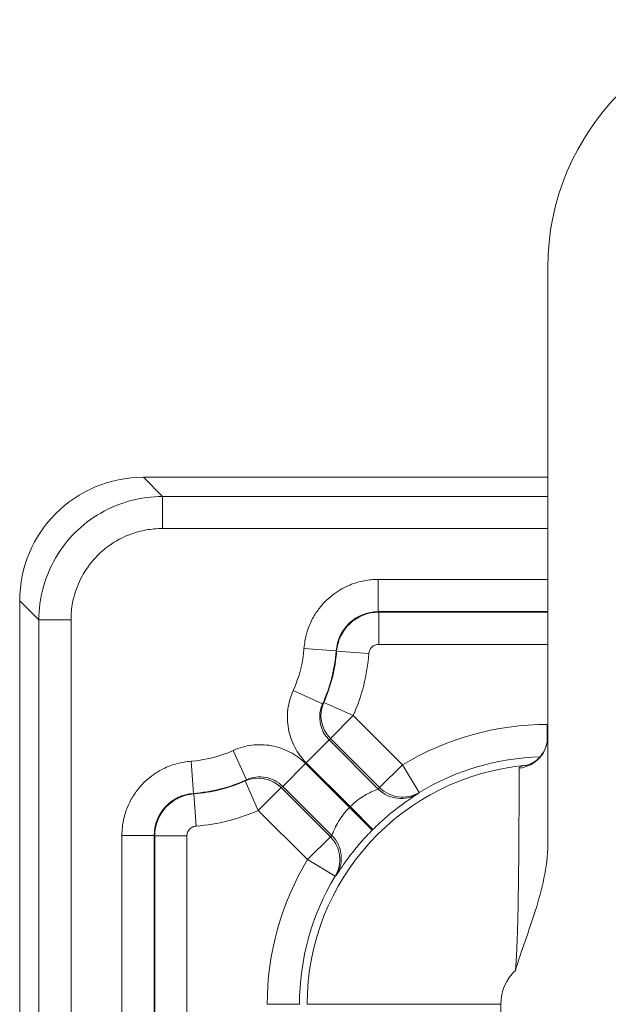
# Model space of a CAD drawing. Header units: inches. Extents: x 0 to 110, y 2 to 70.
# Tile 105 of 129: x 79.64 to 80.82, y 39.71 to 41.69. Entities that reach past the tile are written whole.
import ezdxf

# ---------------------------------------------------------------- set-up
doc = ezdxf.new("R2010")
doc.units = ezdxf.units.IN
doc.header["$LTSCALE"] = 3.25
doc.header["$MEASUREMENT"] = 0
doc.layers.add('Visible (ANSI)', color=7, linetype='Continuous', lineweight=18)
doc.layers.add('Visible Narrow (ANSI)', color=7, linetype='Continuous', lineweight=5)

msp = doc.modelspace()

# ---------------------------------------------------------------- linework, layer by layer
at = {"layer": 'Visible (ANSI)'}
for p, q in [((80.6991, 40.0302), (80.6991, 41.1936)), ((79.8847, 40.7711), (80.6991, 40.7711)), ((79.6357, 37.6347), (79.6357, 40.522))]:
    msp.add_line(p, q, dxfattribs=at)
for centre, radius, start, end in [((81.1991, 41.1936), 0.5, 90, 180), ((80.9487, 39.4581), 1.25, 125.6872, 125.6881), ((80.9487, 39.4581), 1.25, 144.3113, 144.3126), ((80.9487, 39.4581), 1.1865, 145.4889820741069, 145.4890092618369), ((80.9487, 39.4581), 0.909, 131.7242, 131.7243)]:
    msp.add_arc(centre, radius, start, end, dxfattribs=at)
for centre, major_axis, ratio, start_param, end_param in [((79.8866, 40.5201), (-0.1781, 0.1781), 0.992433, 5.501585, 7.064785), ((80.2404, 40.5661), (0.0625, 0.0183), 0.998066, 5.835453, 5.835664), ((80.6341, 40.2485), (0.065, 0), 0.989046, 6.283143, 6.283186), ((79.8407, 40.1663), (-0.0183, -0.0625), 0.998066, 0.447598, 0.447755)]:
    msp.add_ellipse(centre, major_axis=major_axis, ratio=ratio, start_param=start_param, end_param=end_param, dxfattribs=at)
for points, knots in [([(80.6559, 40.1903), (80.6559, 40.1903), (80.656, 40.1903), (80.6568, 40.1905), (80.6582, 40.1908), (80.6618, 40.192), (80.6638, 40.1928), (80.6684, 40.1951), (80.671, 40.1966), (80.6768, 40.2007), (80.68, 40.2036), (80.6867, 40.2109), (80.69, 40.2157), (80.6955, 40.2268), (80.6975, 40.2333), (80.6989, 40.2428), (80.6991, 40.2456), (80.6991, 40.2485)], [0.0289496, 0.0289496, 0.0289496, 0.0289496, 0.0419505, 0.0419505, 0.0741246, 0.0741246, 0.1002941, 0.1002941, 0.1281339, 0.1281339, 0.1641354, 0.1641354, 0.2104803, 0.2104803, 0.2633149, 0.2633149, 0.2861915, 0.2861915, 0.2861915, 0.2861915]), ([(80.6991, 40.0302), (80.6991, 39.9856), (80.6872, 39.9387), (80.6607, 39.8541), (80.6456, 39.8167), (80.6342, 39.7772), (80.6341, 39.777), (80.6341, 39.7768)], [0.000001, 0.000001, 0.000001, 0.000001, 0.3400292, 0.3400292, 0.7103892, 0.7103892, 0.7124272, 0.7124272, 0.7124272, 0.7124272])]:
    msp.add_open_spline(points, degree=3, knots=knots, dxfattribs=at)
at = {"layer": 'Visible Narrow (ANSI)'}
for p, q in [((79.8847, 40.7711), (79.9233, 40.7325)), ((79.9233, 40.6678), (79.9233, 40.7325)), ((79.9233, 40.7325), (80.6991, 40.7325)), ((79.9233, 40.6678), (80.6991, 40.6678)), ((80.6991, 40.5652), (80.3578, 40.5652)), ((80.3578, 40.5652), (80.3578, 40.5002)), ((80.2853, 40.5466), (80.2853, 40.5466)), ((79.6357, 40.522), (79.6742, 40.4835)), ((80.2494, 40.5189), (80.2494, 40.5189)), ((80.3587, 40.4992), (80.3578, 40.5002)), ((80.6991, 40.5002), (80.3578, 40.5002)), ((80.3587, 40.4342), (80.3587, 40.4992)), ((80.3587, 40.4992), (80.6991, 40.4992)), ((79.6742, 37.634), (79.6742, 40.4835)), ((79.739, 40.4835), (79.6742, 40.4835)), ((79.739, 37.6328), (79.739, 40.4835)), ((80.2082, 40.426), (80.273, 40.4213)), ((80.2739, 40.4205), (80.273, 40.4213)), ((80.3388, 40.4157), (80.2739, 40.4205)), ((80.3587, 40.4342), (80.6991, 40.4342)), ((80.1866, 40.3415), (80.2457, 40.3145)), ((80.2479, 40.317), (80.2457, 40.3145)), ((80.3073, 40.2906), (80.2479, 40.317)), ((80.3073, 40.2906), (80.2614, 40.2446)), ((80.4065, 40.1914), (80.3073, 40.2906)), ((80.6991, 40.2727), (80.6982, 40.2727)), ((80.6982, 40.2727), (80.6982, 40.2381)), ((80.2588, 40.2415), (80.2129, 40.1955)), ((80.3577, 40.1426), (80.2588, 40.2415)), ((80.3605, 40.1455), (80.2614, 40.2446)), ((80.0923, 40.1611), (80.0653, 40.2202)), ((79.9808, 40.1986), (79.9854, 40.1338)), ((80.2113, 40.1939), (80.1653, 40.1479)), ((80.2113, 40.1939), (80.2996, 40.1056)), ((80.3012, 40.1071), (80.2129, 40.1955)), ((80.4065, 40.1914), (80.3605, 40.1455)), ((80.4401, 40.1358), (80.4065, 40.1914)), ((79.8878, 40.1574), (79.8878, 40.1574)), ((80.0923, 40.1611), (80.0898, 40.1588)), ((80.0898, 40.1588), (80.1162, 40.0994)), ((80.1162, 40.0994), (80.1621, 40.1454)), ((80.1621, 40.1454), (80.2613, 40.0462)), ((80.1653, 40.1479), (80.2642, 40.0491)), ((79.8602, 40.1214), (79.8602, 40.1214)), ((79.9862, 40.1328), (79.9854, 40.1338)), ((79.9911, 40.068), (79.9862, 40.1328)), ((80.4377, 40.1331), (80.4401, 40.1358)), ((80.1162, 40.0994), (80.2153, 40.0003)), ((80.3457, 40.0597), (80.2996, 40.1056)), ((80.3012, 40.1071), (80.3471, 40.0611)), ((79.8415, 40.049), (79.8415, 37.6308)), ((79.8415, 40.049), (79.9065, 40.049)), ((79.9065, 40.049), (79.9065, 37.6296)), ((79.9075, 37.6296), (79.9075, 40.0481)), ((79.9725, 40.0481), (79.9075, 40.0481)), ((79.9725, 37.6284), (79.9725, 40.0481)), ((80.2153, 40.0003), (80.2613, 40.0462)), ((80.2153, 40.0003), (80.271, 39.9667)), ((80.271, 39.9667), (80.2737, 39.9691)), ((80.1341, 39.7086), (80.1991, 39.7086)), ((80.2146, 39.7086), (80.6046, 39.7086)), ((80.6046, 39.7086), (80.6046, 37.901))]:
    msp.add_line(p, q, dxfattribs=at)
for centre, radius, start, end in [((80.9487, 39.4581), 1.2555, 125.244, 125.2442), ((79.9632, 40.4436), 0.2456, 335.4343, 355.8913), ((79.9632, 40.4436), 0.3106, 335.4343, 355.8913), ((79.9632, 40.4436), 0.3116, 336.0319, 355.756), ((79.9632, 40.4436), 0.3766, 336.0319, 355.756), ((80.6982, 39.7086), 0.5641, 90, 121.1371), ((79.9632, 40.4436), 0.2456, 274.1087, 294.5657), ((80.6982, 39.7086), 0.4991, 91.6779, 121.1371), ((80.9487, 39.4581), 1.2555, 144.7559, 144.756), ((80.6982, 39.7086), 0.4836, 94.9694, 180), ((79.9632, 40.4436), 0.3106, 274.1087, 294.5657), ((79.9632, 40.4436), 0.3116, 274.244, 293.9681), ((79.9632, 40.4436), 0.3766, 274.244, 293.9681), ((80.6982, 39.7086), 0.5625, 134.8854, 135.1146), ((80.6982, 39.7086), 0.5641, 148.8629, 180), ((80.6982, 39.7086), 0.4991, 148.8629, 180), ((80.6982, 39.7086), 0.0936, 133.2235, 180)]:
    msp.add_arc(centre, radius, start, end, dxfattribs=at)
for centre, major_axis, ratio, start_param, end_param in [((80.3578, 40.4152), (-0.0622, -0.0579), 0.99999, 3.962826, 5.461958), ((80.3587, 40.4142), (0.0623, 0.0578), 0.99999, 0.822442, 2.319151), ((80.3073, 40.2906), (-0.051, 0.0403), 0.999846, 0.250953, 1.454655), ((80.3048, 40.2874), (-0.0408, -0.0506), 0.99954, 4.962364, 6.176494), ((80.6341, 40.2485), (0.065, 0), 0.989046, 4.829319, 6.283143), ((80.1162, 40.0994), (-0.0403, 0.051), 0.999846, 4.82853, 6.032232), ((80.4037, 40.1885), (0.0468, -0.0451), 0.999848, 4.694763, 6.030533), ((80.4065, 40.1914), (0.0465, -0.0455), 0.999848, 4.701702, 6.030508), ((79.9915, 40.049), (-0.0579, -0.0622), 0.99999, 3.962826, 5.461955), ((79.9925, 40.0481), (0.0578, 0.0623), 0.99999, 0.82248, 2.319033), ((80.4619, 39.8423), (0.2929, 0.2852), 0.699754, 1.564491, 1.57441), ((80.2153, 40.0003), (0.0455, -0.0465), 0.999848, 0.252678, 1.581483), ((80.2183, 40.0031), (0.0451, -0.0468), 0.999848, 0.252652, 1.588423)]:
    msp.add_ellipse(centre, major_axis=major_axis, ratio=ratio, start_param=start_param, end_param=end_param, dxfattribs=at)
for points, knots in [([(79.6742, 40.4835), (79.6743, 40.5053), (79.6801, 40.5488), (79.7053, 40.6095), (79.7453, 40.6615), (79.7973, 40.7015), (79.858, 40.7267), (79.9015, 40.7325), (79.9233, 40.7325)], [0.0000001, 0.0000001, 0.0000001, 0.0000001, 0.1666667, 0.3333333, 0.5, 0.6666667, 0.8333333, 1, 1, 1, 1]), ([(79.739, 40.4835), (79.739, 40.4954), (79.7401, 40.5071), (79.7423, 40.5185), (79.7431, 40.5227), (79.7441, 40.5269), (79.7452, 40.531), (79.7488, 40.5446), (79.754, 40.5579), (79.7607, 40.5704), (79.7616, 40.5722), (79.7626, 40.5739), (79.7636, 40.5756), (79.7716, 40.5896), (79.7815, 40.6025), (79.7929, 40.6139), (79.7931, 40.6141), (79.7933, 40.6143), (79.7935, 40.6145), (79.8048, 40.6256), (79.8174, 40.6353), (79.8312, 40.6432), (79.8334, 40.6445), (79.8356, 40.6457), (79.8379, 40.6469), (79.85, 40.6532), (79.8627, 40.6581), (79.8757, 40.6616), (79.8805, 40.6628), (79.8852, 40.6639), (79.89, 40.6648), (79.9009, 40.6668), (79.912, 40.6678), (79.9233, 40.6678)], [0, 0, 0, 0, 0.121897, 0.121897, 0.121897, 0.166667, 0.166667, 0.166667, 0.312929, 0.312929, 0.312929, 0.333333, 0.333333, 0.333333, 0.5, 0.5, 0.5, 0.503072, 0.503072, 0.503072, 0.666667, 0.666667, 0.666667, 0.693259, 0.693259, 0.693259, 0.833333, 0.833333, 0.833333, 0.884443, 0.884443, 0.884443, 1, 1, 1, 1]), ([(80.3578, 40.5652), (80.353, 40.5652), (80.3436, 40.5648), (80.3294, 40.5628), (80.3152, 40.5593), (80.3005, 40.5542), (80.2848, 40.5467), (80.2687, 40.5365), (80.2527, 40.523), (80.2374, 40.5058), (80.2236, 40.4842), (80.2129, 40.4578), (80.209, 40.4372), (80.2082, 40.426)], [0, 0, 0, 0, 0.0909091, 0.1818182, 0.2727273, 0.3636364, 0.4545455, 0.5454545, 0.6363636, 0.7272727, 0.8181818, 0.9090909, 1, 1, 1, 1]), ([(80.1866, 40.3415), (80.1809, 40.3291), (80.1774, 40.3164), (80.1758, 40.3035), (80.1742, 40.2905), (80.1745, 40.2771), (80.1769, 40.2641), (80.1793, 40.2511), (80.1837, 40.2384), (80.1898, 40.2269), (80.1958, 40.2153), (80.2034, 40.2049), (80.2129, 40.1955)], [0, 0, 0, 0, 0.25, 0.25, 0.25, 0.5, 0.5, 0.5, 0.75, 0.75, 0.75, 1, 1, 1, 1]), ([(80.2113, 40.1939), (80.2018, 40.2033), (80.1915, 40.211), (80.1799, 40.217), (80.1684, 40.223), (80.1557, 40.2275), (80.1426, 40.2299), (80.1296, 40.2323), (80.1163, 40.2326), (80.1033, 40.231), (80.0903, 40.2294), (80.0777, 40.2259), (80.0653, 40.2202)], [0, 0, 0, 0, 0.25, 0.25, 0.25, 0.5, 0.5, 0.5, 0.75, 0.75, 0.75, 1, 1, 1, 1]), ([(79.9808, 40.1986), (79.9761, 40.1983), (79.9666, 40.1971), (79.9527, 40.1941), (79.9387, 40.1896), (79.9244, 40.1835), (79.9093, 40.1749), (79.894, 40.1635), (79.879, 40.149), (79.8649, 40.1307), (79.8528, 40.1082), (79.844, 40.0811), (79.8415, 40.0602), (79.8415, 40.049)], [0, 0, 0, 0, 0.0909091, 0.1818182, 0.2727273, 0.3636364, 0.4545455, 0.5454545, 0.6363636, 0.7272727, 0.8181818, 0.9090909, 1, 1, 1, 1]), ([(80.6341, 39.7768), (80.6344, 39.7809), (80.635, 39.7894), (80.6359, 39.8035), (80.6368, 39.8195), (80.6375, 39.8364), (80.6381, 39.8537), (80.6386, 39.8711), (80.6391, 39.8884), (80.6394, 39.9061), (80.6397, 39.9252), (80.64, 39.9459), (80.6403, 39.9678), (80.6406, 39.9911), (80.6408, 40.0159), (80.641, 40.0421), (80.6411, 40.0695), (80.6413, 40.0971), (80.6414, 40.1242), (80.6415, 40.1497), (80.6416, 40.1713), (80.6416, 40.1814), (80.6416, 40.1847)], [0.0000006, 0.0000006, 0.0000006, 0.0000006, 0.05, 0.1, 0.15, 0.2, 0.25, 0.3, 0.35, 0.4, 0.45, 0.5, 0.55, 0.6, 0.65, 0.7, 0.75, 0.8, 0.85, 0.9, 0.95, 1, 1, 1, 1]), ([(80.6416, 40.1847), (80.6416, 40.1852), (80.6421, 40.1863), (80.6439, 40.1877), (80.647, 40.1889), (80.6511, 40.1898), (80.6545, 40.1902), (80.6562, 40.1904)], [0.0000001, 0.0000001, 0.0000001, 0.0000001, 0.2, 0.4, 0.6, 0.8, 0.9791121, 0.9791121, 0.9791121, 0.9791121]), ([(80.0923, 40.1611), (80.0982, 40.1638), (80.1109, 40.1675), (80.1311, 40.167), (80.1501, 40.1604), (80.1607, 40.1525), (80.1653, 40.1479)], [0, 0, 0, 0, 0.25, 0.5, 0.75, 0.9999999, 0.9999999, 0.9999999, 0.9999999]), ([(80.3577, 40.1426), (80.3576, 40.1425), (80.3563, 40.142), (80.3539, 40.141), (80.3515, 40.14), (80.3479, 40.1385), (80.3438, 40.1366), (80.3396, 40.1346), (80.3349, 40.1322), (80.3299, 40.1293), (80.325, 40.1264), (80.3199, 40.123), (80.315, 40.1192), (80.3102, 40.1155), (80.3055, 40.1114), (80.3012, 40.1071)], [0, 0, 0, 0, 0.2, 0.2, 0.2, 0.4, 0.4, 0.4, 0.6, 0.6, 0.6, 0.8, 0.8, 0.8, 1, 1, 1, 1]), ([(80.3577, 40.1426), (80.3581, 40.1429), (80.3584, 40.1433), (80.3588, 40.1436), (80.3589, 40.1437), (80.359, 40.1439), (80.3591, 40.144), (80.3595, 40.1444), (80.36, 40.1449), (80.3605, 40.1455)], [0, 0, 0, 0, 0.393743, 0.393743, 0.393743, 0.5, 0.5, 0.5, 1, 1, 1, 1]), ([(80.4377, 40.1331), (80.4375, 40.1329), (80.4356, 40.1317), (80.4319, 40.1293), (80.4283, 40.127), (80.4229, 40.1234), (80.4165, 40.119), (80.4101, 40.1145), (80.4028, 40.1092), (80.395, 40.1032), (80.3872, 40.0971), (80.3789, 40.0904), (80.3708, 40.0832), (80.3628, 40.0763), (80.355, 40.0689), (80.3471, 40.0611), (80.3468, 40.0609), (80.3466, 40.0606), (80.3464, 40.0604)], [0, 0, 0, 0, 0.2, 0.2, 0.2, 0.4, 0.4, 0.4, 0.6, 0.6, 0.6, 0.8, 0.8, 0.8, 0.994223, 0.994223, 0.994223, 1, 1, 1, 1]), ([(80.2996, 40.1056), (80.2954, 40.1013), (80.2913, 40.0966), (80.2876, 40.0918), (80.2838, 40.0869), (80.2804, 40.0818), (80.2775, 40.0769), (80.2746, 40.072), (80.2722, 40.0673), (80.2702, 40.0631), (80.2683, 40.0589), (80.2668, 40.0554), (80.2658, 40.0529), (80.2648, 40.0505), (80.2643, 40.0491), (80.2642, 40.0491)], [0, 0, 0, 0, 0.2, 0.2, 0.2, 0.4, 0.4, 0.4, 0.6, 0.6, 0.6, 0.8, 0.8, 0.8, 1, 1, 1, 1]), ([(80.3464, 40.0604), (80.3461, 40.0602), (80.3459, 40.0599), (80.3457, 40.0597), (80.3378, 40.0518), (80.3305, 40.044), (80.3236, 40.036), (80.3164, 40.0279), (80.3097, 40.0197), (80.3037, 40.0119), (80.2977, 40.0041), (80.2923, 39.9968), (80.2879, 39.9904), (80.2835, 39.984), (80.2799, 39.9786), (80.2775, 39.9749), (80.2751, 39.9712), (80.2738, 39.9693), (80.2737, 39.9691)], [0.0000012, 0.0000012, 0.0000012, 0.0000012, 0.005791, 0.005791, 0.005791, 0.2, 0.2, 0.2, 0.4, 0.4, 0.4, 0.6, 0.6, 0.6, 0.8, 0.8, 0.8, 1, 1, 1, 1])]:
    msp.add_open_spline(points, degree=3, knots=knots, dxfattribs=at)
for points in [[(80.3388, 40.4157), (80.3388, 40.4168), (80.3392, 40.419), (80.3404, 40.4225), (80.3422, 40.4258), (80.3447, 40.4287), (80.3477, 40.4311), (80.3512, 40.4329), (80.3549, 40.434), (80.3574, 40.4342), (80.3587, 40.4342)], [(80.2614, 40.2446), (80.2612, 40.2444), (80.2607, 40.2438), (80.2601, 40.243), (80.2595, 40.2422), (80.259, 40.2417), (80.2588, 40.2415)], [(80.1653, 40.1479), (80.165, 40.1477), (80.1645, 40.1473), (80.1637, 40.1467), (80.1629, 40.146), (80.1624, 40.1456), (80.1621, 40.1454)], [(79.9725, 40.0481), (79.9725, 40.0492), (79.9727, 40.0514), (79.9736, 40.055), (79.9753, 40.0584), (79.9775, 40.0615), (79.9804, 40.0641), (79.9836, 40.0661), (79.9873, 40.0675), (79.9898, 40.0679), (79.9911, 40.068)], [(79.9075, 40.0481), (79.9072, 40.0484), (79.9069, 40.0487), (79.9065, 40.049)]]:
    msp.add_open_spline(points, degree=3, dxfattribs=at)

doc.saveas('drawing.dxf')
